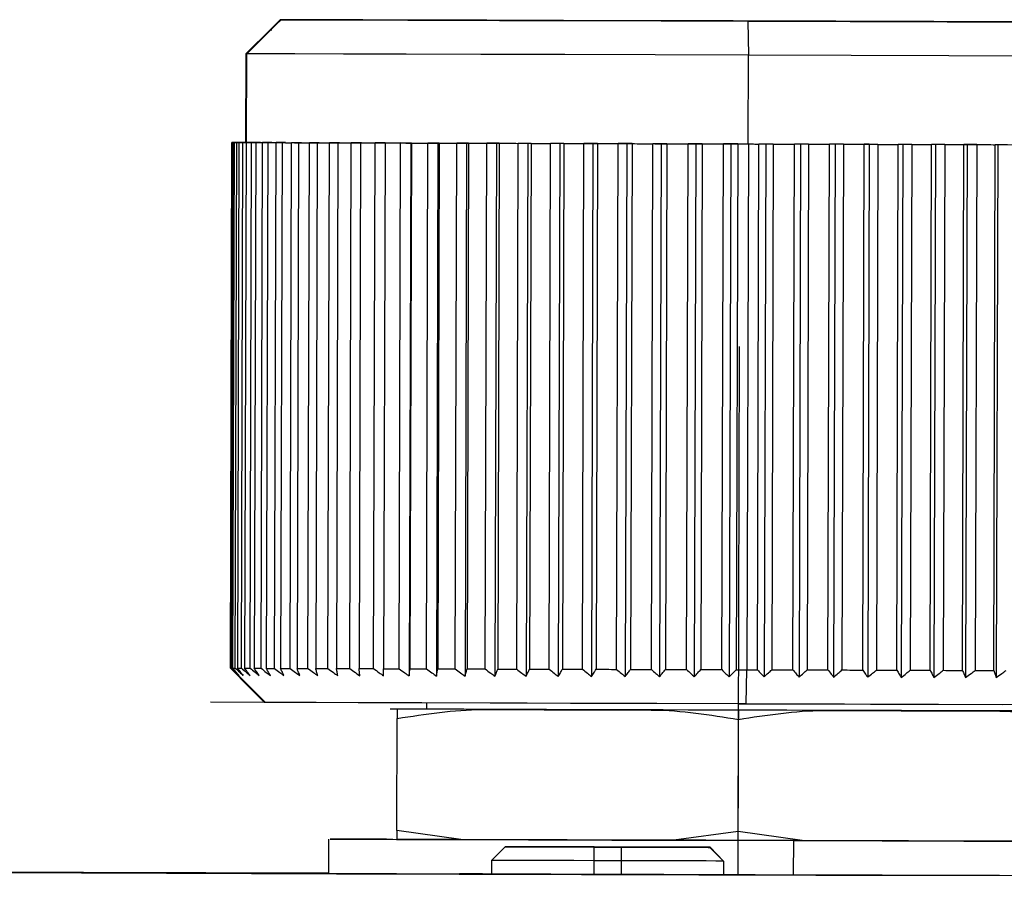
# Model space of a CAD drawing. Header units: millimetres. Extents: x -262 to 35, y 60 to 323.
# Tile 15 of 20: x -172 to -157, y 183 to 195. Entities that reach past the tile are written whole.
import ezdxf

# ---------------------------------------------------------------- set-up
doc = ezdxf.new("R2010")
doc.units = ezdxf.units.MM
doc.header["$PDSIZE"] = -1

msp = doc.modelspace()

# ---------------------------------------------------------------- linework, layer by layer
at = {"color": 7, "linetype": 'Continuous', "lineweight": 25}
for p, q in [((-168.004, 195.375), (-168.138, 195.241)), ((-168.004, 195.375), (-164.266, 195.364)), ((-164.253, 195.364), (-167.991, 195.375)), ((-164.266, 195.364), (-164.253, 195.364)), ((-164.266, 195.364), (-164.266, 195.364)), ((-161.152, 195.355), (-161.145, 194.855)), ((-168.138, 195.241), (-168.506, 194.876)), ((-168.125, 195.225), (-168.141, 195.225)), ((-168.138, 195.229), (-168.138, 195.241)), ((-168.138, 195.241), (-168.138, 195.229)), ((-168.138, 195.225), (-168.125, 195.225)), ((-168.506, 194.876), (-168.51, 193.576)), ((-168.497, 193.576), (-168.493, 194.876)), ((-161.149, 193.555), (-161.145, 194.855)), ((-168.732, 185.877), (-168.71, 193.577)), ((-168.697, 193.577), (-168.719, 185.877)), ((-168.718, 185.877), (-168.696, 193.577)), ((-168.71, 193.577), (-168.599, 193.577)), ((-168.51, 193.576), (-168.71, 193.577)), ((-168.678, 193.577), (-168.7, 185.877)), ((-168.599, 193.577), (-168.698, 193.577)), ((-168.583, 193.577), (-168.697, 193.577)), ((-168.697, 193.577), (-168.497, 193.576)), ((-168.678, 193.577), (-168.583, 193.577)), ((-168.67, 193.577), (-168.554, 193.577)), ((-168.663, 185.877), (-168.64, 193.577)), ((-168.554, 193.577), (-168.645, 193.577)), ((-168.521, 193.576), (-168.64, 193.577)), ((-168.608, 193.577), (-168.63, 185.877)), ((-168.608, 193.577), (-168.521, 193.576)), ((-168.596, 193.577), (-168.51, 193.576)), ((-168.571, 185.876), (-168.549, 193.576)), ((-168.51, 193.576), (-168.555, 193.577)), ((-168.424, 193.576), (-168.549, 193.576)), ((-168.502, 193.576), (-168.525, 185.876)), ((-168.502, 193.576), (-168.424, 193.576)), ((-168.444, 185.876), (-168.422, 193.576)), ((-168.292, 193.576), (-168.422, 193.576)), ((-168.361, 193.576), (-168.384, 185.876)), ((-168.361, 193.576), (-168.292, 193.576)), ((-168.283, 185.876), (-168.261, 193.576)), ((-168.126, 193.575), (-168.261, 193.576)), ((-168.186, 193.575), (-168.208, 185.875)), ((-168.186, 193.575), (-168.126, 193.575)), ((-168.087, 185.875), (-168.065, 193.575)), ((-167.926, 193.575), (-168.065, 193.575)), ((-167.977, 193.575), (-167.999, 185.875)), ((-167.977, 193.575), (-167.926, 193.575)), ((-167.858, 185.874), (-167.836, 193.574)), ((-167.694, 193.574), (-167.836, 193.574)), ((-167.735, 193.574), (-167.757, 185.874)), ((-167.735, 193.574), (-167.694, 193.574)), ((-167.597, 185.873), (-167.575, 193.573)), ((-167.431, 193.573), (-167.575, 193.573)), ((-167.461, 193.573), (-167.484, 185.873)), ((-167.461, 193.573), (-167.431, 193.573)), ((-167.306, 185.873), (-167.283, 193.573)), ((-167.137, 193.572), (-167.283, 193.573)), ((-167.158, 193.572), (-167.18, 185.872)), ((-167.158, 193.572), (-167.137, 193.572)), ((-166.985, 185.872), (-166.962, 193.572)), ((-166.815, 193.571), (-166.962, 193.572)), ((-166.826, 193.571), (-166.848, 185.871)), ((-166.826, 193.571), (-166.815, 193.571)), ((-166.636, 185.871), (-166.614, 193.571)), ((-166.466, 193.57), (-166.614, 193.571)), ((-166.466, 193.57), (-166.488, 185.87)), ((-166.466, 193.57), (-166.466, 193.57)), ((-166.261, 185.87), (-166.239, 193.57)), ((-166.091, 193.569), (-166.239, 193.57)), ((-166.091, 193.569), (-166.114, 185.764)), ((-166.081, 193.569), (-166.104, 185.869)), ((-166.081, 193.569), (-166.091, 193.569)), ((-165.862, 185.868), (-165.84, 193.568)), ((-165.693, 193.568), (-165.84, 193.568)), ((-165.693, 193.568), (-165.716, 185.763)), ((-165.673, 193.568), (-165.695, 185.868)), ((-165.673, 193.568), (-165.693, 193.568)), ((-165.441, 185.867), (-165.418, 193.567)), ((-165.274, 193.567), (-165.418, 193.567)), ((-165.274, 193.567), (-165.296, 185.762)), ((-165.243, 193.567), (-165.274, 193.567)), ((-165.243, 193.567), (-165.266, 185.867)), ((-164.999, 185.866), (-164.977, 193.566)), ((-164.835, 193.565), (-164.977, 193.566)), ((-164.835, 193.565), (-164.857, 185.76)), ((-164.794, 193.565), (-164.835, 193.565)), ((-164.794, 193.565), (-164.817, 185.865)), ((-164.539, 185.865), (-164.517, 193.564)), ((-164.378, 193.564), (-164.517, 193.564)), ((-164.378, 193.564), (-164.401, 185.759)), ((-164.328, 193.564), (-164.378, 193.564)), ((-164.328, 193.564), (-164.35, 185.864)), ((-164.064, 185.863), (-164.042, 193.563)), ((-163.907, 193.563), (-164.042, 193.563)), ((-163.907, 193.563), (-163.929, 185.758)), ((-163.847, 193.563), (-163.907, 193.563)), ((-163.847, 193.563), (-163.869, 185.863)), ((-163.575, 185.862), (-163.553, 193.562)), ((-163.422, 193.561), (-163.553, 193.562)), ((-163.422, 193.561), (-163.445, 185.756)), ((-163.353, 193.561), (-163.422, 193.561)), ((-163.353, 193.561), (-163.375, 185.861)), ((-163.075, 185.86), (-163.053, 193.56)), ((-162.927, 193.56), (-163.053, 193.56)), ((-162.927, 193.56), (-162.95, 185.755)), ((-162.849, 193.56), (-162.927, 193.56)), ((-162.849, 193.56), (-162.871, 185.86)), ((-162.566, 185.859), (-162.544, 193.559)), ((-162.424, 193.558), (-162.544, 193.559)), ((-162.424, 193.558), (-162.447, 185.753)), ((-162.338, 193.558), (-162.424, 193.558)), ((-162.338, 193.558), (-162.36, 185.858)), ((-162.051, 185.857), (-162.029, 193.557)), ((-161.915, 193.557), (-162.029, 193.557)), ((-161.915, 193.557), (-161.938, 185.752)), ((-161.821, 193.557), (-161.915, 193.557)), ((-161.821, 193.557), (-161.843, 185.857)), ((-161.532, 185.856), (-161.51, 193.556)), ((-161.404, 193.555), (-161.51, 193.556)), ((-161.404, 193.555), (-161.426, 185.75)), ((-161.301, 193.555), (-161.404, 193.555)), ((-161.301, 193.555), (-161.323, 185.855)), ((-161.145, 193.555), (-161.168, 185.855)), ((-161.012, 185.854), (-160.99, 193.554)), ((-160.891, 193.554), (-160.99, 193.554)), ((-160.891, 193.554), (-160.913, 185.749)), ((-160.781, 193.554), (-160.891, 193.554)), ((-160.781, 193.554), (-160.803, 185.854)), ((-160.493, 185.853), (-160.471, 193.553)), ((-160.38, 193.553), (-160.471, 193.553)), ((-160.38, 193.553), (-160.403, 185.747)), ((-160.264, 193.552), (-160.38, 193.553)), ((-160.264, 193.552), (-160.286, 185.852)), ((-159.979, 185.851), (-159.956, 193.551)), ((-159.874, 193.551), (-159.956, 193.551)), ((-159.874, 193.551), (-159.896, 185.746)), ((-159.751, 193.551), (-159.874, 193.551)), ((-159.751, 193.551), (-159.774, 185.851)), ((-159.47, 185.85), (-159.448, 193.55)), ((-159.374, 193.55), (-159.448, 193.55)), ((-159.374, 193.55), (-159.396, 185.744)), ((-159.246, 193.549), (-159.374, 193.55)), ((-159.246, 193.549), (-159.268, 185.849)), ((-158.971, 185.848), (-158.949, 193.548)), ((-158.884, 193.548), (-158.949, 193.548)), ((-158.884, 193.548), (-158.906, 185.743)), ((-158.751, 193.548), (-158.884, 193.548)), ((-158.751, 193.548), (-158.773, 185.848)), ((-158.482, 185.847), (-158.46, 193.547)), ((-158.405, 193.547), (-158.46, 193.547)), ((-158.405, 193.547), (-158.427, 185.742)), ((-158.268, 193.546), (-158.405, 193.547)), ((-158.268, 193.546), (-158.29, 185.847)), ((-158.008, 185.846), (-157.986, 193.546)), ((-157.94, 193.546), (-157.986, 193.546)), ((-157.94, 193.546), (-157.962, 185.74)), ((-157.799, 193.545), (-157.94, 193.546)), ((-157.799, 193.545), (-157.821, 185.845)), ((-157.549, 185.844), (-157.527, 193.544)), ((-157.491, 193.544), (-157.527, 193.544)), ((-157.491, 193.544), (-157.514, 185.739)), ((-157.348, 193.544), (-157.491, 193.544)), ((-168.719, 185.877), (-168.718, 185.877)), ((-161.177, 185.355), (-161.168, 185.855)), ((-168.22, 185.376), (-168.233, 185.376)), ((-165.86, 185.368), (-165.86, 185.276)), ((-166.289, 185.276), (-166.393, 185.278)), ((-166.295, 183.498), (-166.29, 185.141)), ((-161.296, 183.484), (-161.291, 185.127)), ((-165.355, 183.367), (-166.295, 183.498)), ((-166.295, 183.498), (-166.295, 183.37)), ((-161.296, 183.484), (-162.236, 183.358)), ((-160.356, 183.353), (-161.296, 183.484)), ((-167.294, 183.373), (-167.296, 182.873)), ((-162.236, 183.358), (-165.355, 183.367)), ((-160.485, 183.353), (-160.487, 182.853)), ((-157.236, 183.344), (-160.356, 183.353)), ((-164.708, 183.262), (-164.908, 183.063)), ((-164.706, 183.262), (-164.708, 183.262)), ((-163.408, 183.258), (-163.409, 183.058)), ((-163.408, 183.258), (-163.008, 183.257)), ((-163.006, 183.258), (-163.406, 183.259)), ((-163.008, 183.257), (-163.009, 183.057)), ((-161.708, 183.253), (-161.706, 183.254)), ((-161.508, 183.053), (-161.708, 183.253)), ((-161.507, 183.053), (-161.706, 183.254)), ((-164.908, 183.063), (-164.909, 182.863)), ((-163.009, 183.057), (-163.409, 183.058)), ((-163.409, 183.058), (-163.409, 182.858)), ((-163.009, 183.057), (-163.009, 182.857)), ((-161.508, 183.053), (-161.509, 182.853)), ((-161.507, 183.053), (-161.508, 183.053)), ((-161.507, 183.053), (-161.507, 182.853)), ((-165.377, 182.864), (-165.375, 182.864)), ((-161.507, 182.856), (-160.487, 182.853)), ((-161.058, 182.852), (-161.044, 182.852)), ((-161.044, 182.852), (-161.045, 182.852))]:
    msp.add_line(p, q, dxfattribs=at)
at = {"color": 7, "linetype": 'Continuous'}
for p, q in [((-161.296, 182.856), (-161.274, 190.591)), ((-161.289, 185.356), (-169.023, 185.378)), ((-161.289, 185.356), (-161.291, 185.355)), ((-161.289, 185.356), (-161.227, 185.355)), ((-161.289, 185.356), (-157.421, 185.344)), ((-161.296, 182.856), (-157.464, 182.845))]:
    msp.add_line(p, q, dxfattribs=at)
at = {"color": 7, "linetype": 'Continuous', "lineweight": 25, "flags": 128}
for points in [[(-168.141, 195.225), (-168.057, 195.309), (-167.991, 195.375)], [(-161.368, 195.356), (-162.634, 195.36), (-163.851, 195.363), (-164.975, 195.367), (-165.968, 195.369), (-166.792, 195.372), (-167.42, 195.373), (-167.829, 195.375), (-168.004, 195.375)], [(-167.991, 195.375), (-167.776, 195.374), (-167.328, 195.373), (-166.665, 195.371), (-165.81, 195.368), (-164.792, 195.365), (-163.649, 195.362), (-162.421, 195.358), (-161.152, 195.355)], [(-161.152, 195.355), (-159.652, 195.35), (-158.234, 195.346), (-156.967, 195.343), (-155.916, 195.34), (-155.132, 195.338), (-154.656, 195.336), (-154.511, 195.336), (-154.704, 195.337), (-155.226, 195.338), (-156.051, 195.341), (-157.137, 195.344), (-158.429, 195.348), (-159.864, 195.352), (-161.368, 195.356)], [(-168.493, 194.876), (-168.296, 195.072), (-168.141, 195.225)], [(-161.145, 194.855), (-162.512, 194.859), (-163.835, 194.863), (-165.065, 194.866), (-166.159, 194.869), (-167.078, 194.872), (-167.789, 194.874), (-168.266, 194.876), (-168.493, 194.876)], [(-154.011, 194.835), (-154.04, 194.835), (-154.331, 194.835), (-154.925, 194.837), (-155.796, 194.84), (-156.906, 194.843), (-158.207, 194.846), (-159.64, 194.85), (-161.145, 194.855)], [(-168.67, 193.577), (-168.675, 193.577), (-168.679, 193.577), (-168.682, 193.577), (-168.686, 193.577), (-168.689, 193.577), (-168.692, 193.577), (-168.695, 193.577), (-168.698, 193.577)], [(-168.678, 193.577), (-168.674, 193.577), (-168.67, 193.577), (-168.665, 193.577), (-168.661, 193.577), (-168.656, 193.577), (-168.651, 193.577), (-168.646, 193.577), (-168.64, 193.577)], [(-168.596, 193.577), (-168.602, 193.577), (-168.609, 193.577), (-168.616, 193.577), (-168.622, 193.577), (-168.628, 193.577), (-168.634, 193.577), (-168.639, 193.577), (-168.645, 193.577)], [(-168.608, 193.577), (-168.601, 193.577), (-168.595, 193.577), (-168.587, 193.577), (-168.58, 193.576), (-168.573, 193.576), (-168.565, 193.576), (-168.557, 193.576), (-168.549, 193.576)], [(-168.485, 193.576), (-168.495, 193.576), (-168.504, 193.576), (-168.513, 193.576), (-168.522, 193.577), (-168.531, 193.577), (-168.539, 193.577), (-168.547, 193.577), (-168.555, 193.577)], [(-168.502, 193.576), (-168.493, 193.576), (-168.484, 193.576), (-168.474, 193.576), (-168.464, 193.576), (-168.454, 193.576), (-168.444, 193.576), (-168.433, 193.576), (-168.422, 193.576)], [(-168.497, 193.576), (-168.27, 193.576), (-167.793, 193.574), (-167.082, 193.572), (-166.163, 193.569), (-165.069, 193.566), (-163.838, 193.563), (-162.516, 193.559), (-161.149, 193.555)], [(-168.361, 193.576), (-168.35, 193.576), (-168.337, 193.576), (-168.325, 193.576), (-168.313, 193.576), (-168.3, 193.576), (-168.287, 193.576), (-168.274, 193.576), (-168.261, 193.576)], [(-168.186, 193.575), (-168.172, 193.575), (-168.157, 193.575), (-168.142, 193.575), (-168.127, 193.575), (-168.112, 193.575), (-168.096, 193.575), (-168.081, 193.575), (-168.065, 193.575)], [(-167.977, 193.575), (-167.96, 193.575), (-167.943, 193.575), (-167.925, 193.574), (-167.908, 193.574), (-167.89, 193.574), (-167.872, 193.574), (-167.854, 193.574), (-167.836, 193.574)], [(-167.735, 193.574), (-167.716, 193.574), (-167.696, 193.574), (-167.676, 193.574), (-167.656, 193.574), (-167.636, 193.574), (-167.616, 193.574), (-167.596, 193.574), (-167.575, 193.573)], [(-167.461, 193.573), (-167.44, 193.573), (-167.418, 193.573), (-167.396, 193.573), (-167.374, 193.573), (-167.351, 193.573), (-167.329, 193.573), (-167.306, 193.573), (-167.283, 193.573)], [(-167.158, 193.572), (-167.134, 193.572), (-167.11, 193.572), (-167.086, 193.572), (-167.061, 193.572), (-167.037, 193.572), (-167.012, 193.572), (-166.987, 193.572), (-166.962, 193.572)], [(-166.826, 193.571), (-166.8, 193.571), (-166.773, 193.571), (-166.747, 193.571), (-166.721, 193.571), (-166.694, 193.571), (-166.667, 193.571), (-166.641, 193.571), (-166.614, 193.571)], [(-166.466, 193.57), (-166.438, 193.57), (-166.41, 193.57), (-166.382, 193.57), (-166.354, 193.57), (-166.325, 193.57), (-166.296, 193.57), (-166.268, 193.57), (-166.239, 193.57)], [(-166.081, 193.569), (-166.052, 193.569), (-166.022, 193.569), (-165.992, 193.569), (-165.962, 193.569), (-165.931, 193.569), (-165.901, 193.569), (-165.87, 193.568), (-165.84, 193.568)], [(-165.673, 193.568), (-165.642, 193.568), (-165.61, 193.568), (-165.579, 193.568), (-165.547, 193.567), (-165.515, 193.567), (-165.483, 193.567), (-165.451, 193.567), (-165.418, 193.567)], [(-165.243, 193.567), (-165.21, 193.566), (-165.177, 193.566), (-165.144, 193.566), (-165.111, 193.566), (-165.078, 193.566), (-165.044, 193.566), (-165.011, 193.566), (-164.977, 193.566)], [(-164.794, 193.565), (-164.76, 193.565), (-164.726, 193.565), (-164.691, 193.565), (-164.657, 193.565), (-164.622, 193.565), (-164.587, 193.565), (-164.552, 193.565), (-164.517, 193.564)], [(-164.328, 193.564), (-164.293, 193.564), (-164.257, 193.564), (-164.221, 193.564), (-164.186, 193.564), (-164.15, 193.563), (-164.114, 193.563), (-164.078, 193.563), (-164.042, 193.563)], [(-163.847, 193.563), (-163.81, 193.562), (-163.774, 193.562), (-163.737, 193.562), (-163.7, 193.562), (-163.664, 193.562), (-163.627, 193.562), (-163.59, 193.562), (-163.553, 193.562)], [(-163.353, 193.561), (-163.316, 193.561), (-163.278, 193.561), (-163.241, 193.561), (-163.203, 193.561), (-163.166, 193.561), (-163.128, 193.56), (-163.09, 193.56), (-163.053, 193.56)], [(-162.849, 193.56), (-162.811, 193.56), (-162.773, 193.559), (-162.735, 193.559), (-162.697, 193.559), (-162.659, 193.559), (-162.62, 193.559), (-162.582, 193.559), (-162.544, 193.559)], [(-162.338, 193.558), (-162.299, 193.558), (-162.26, 193.558), (-162.222, 193.558), (-162.183, 193.558), (-162.145, 193.558), (-162.106, 193.557), (-162.067, 193.557), (-162.029, 193.557)], [(-161.821, 193.557), (-161.782, 193.557), (-161.743, 193.556), (-161.704, 193.556), (-161.665, 193.556), (-161.627, 193.556), (-161.588, 193.556), (-161.549, 193.556), (-161.51, 193.556)], [(-161.301, 193.555), (-161.282, 193.555), (-161.262, 193.555), (-161.243, 193.555), (-161.223, 193.555), (-161.204, 193.555), (-161.184, 193.555), (-161.165, 193.555), (-161.145, 193.555)], [(-161.149, 193.555), (-159.644, 193.55), (-158.21, 193.546), (-156.91, 193.543), (-155.8, 193.54), (-154.929, 193.537), (-154.335, 193.535), (-154.044, 193.535), (-154.015, 193.535)], [(-161.145, 193.555), (-161.126, 193.555), (-161.107, 193.555), (-161.087, 193.555), (-161.068, 193.555), (-161.048, 193.554), (-161.029, 193.554), (-161.009, 193.554), (-160.99, 193.554)], [(-160.781, 193.554), (-160.742, 193.554), (-160.704, 193.553), (-160.665, 193.553), (-160.626, 193.553), (-160.587, 193.553), (-160.549, 193.553), (-160.51, 193.553), (-160.471, 193.553)], [(-160.264, 193.552), (-160.225, 193.552), (-160.187, 193.552), (-160.148, 193.552), (-160.11, 193.552), (-160.072, 193.552), (-160.033, 193.552), (-159.995, 193.551), (-159.956, 193.551)], [(-159.751, 193.551), (-159.713, 193.551), (-159.675, 193.551), (-159.637, 193.55), (-159.599, 193.55), (-159.561, 193.55), (-159.524, 193.55), (-159.486, 193.55), (-159.448, 193.55)], [(-159.246, 193.549), (-159.209, 193.549), (-159.171, 193.549), (-159.134, 193.549), (-159.097, 193.549), (-159.06, 193.549), (-159.023, 193.549), (-158.986, 193.549), (-158.949, 193.548)], [(-158.751, 193.548), (-158.714, 193.548), (-158.678, 193.548), (-158.641, 193.548), (-158.605, 193.547), (-158.569, 193.547), (-158.532, 193.547), (-158.496, 193.547), (-158.46, 193.547)], [(-158.268, 193.546), (-158.232, 193.546), (-158.197, 193.546), (-158.161, 193.546), (-158.126, 193.546), (-158.091, 193.546), (-158.056, 193.546), (-158.021, 193.546), (-157.986, 193.546)], [(-157.799, 193.545), (-157.765, 193.545), (-157.731, 193.545), (-157.696, 193.545), (-157.662, 193.545), (-157.628, 193.545), (-157.594, 193.545), (-157.561, 193.544), (-157.527, 193.544)], [(-168.732, 185.877), (-168.452, 185.596), (-168.233, 185.376)], [(-168.22, 185.375), (-168.5, 185.656), (-168.719, 185.877)], [(-168.7, 185.877), (-168.696, 185.877), (-168.692, 185.877), (-168.688, 185.877), (-168.683, 185.877), (-168.678, 185.877), (-168.673, 185.877), (-168.668, 185.877), (-168.663, 185.877)], [(-168.63, 185.877), (-168.624, 185.877), (-168.617, 185.877), (-168.61, 185.877), (-168.602, 185.877), (-168.595, 185.877), (-168.587, 185.876), (-168.579, 185.876), (-168.571, 185.876)], [(-168.525, 185.876), (-168.515, 185.876), (-168.506, 185.876), (-168.496, 185.876), (-168.486, 185.876), (-168.476, 185.876), (-168.466, 185.876), (-168.455, 185.876), (-168.444, 185.876)], [(-168.384, 185.876), (-168.372, 185.876), (-168.36, 185.876), (-168.347, 185.876), (-168.335, 185.876), (-168.322, 185.876), (-168.309, 185.876), (-168.296, 185.876), (-168.283, 185.876)], [(-168.208, 185.875), (-168.194, 185.875), (-168.179, 185.875), (-168.164, 185.875), (-168.149, 185.875), (-168.134, 185.875), (-168.118, 185.875), (-168.103, 185.875), (-168.087, 185.875)], [(-167.999, 185.875), (-167.982, 185.875), (-167.965, 185.875), (-167.947, 185.875), (-167.93, 185.874), (-167.912, 185.874), (-167.894, 185.874), (-167.876, 185.874), (-167.858, 185.874)], [(-167.757, 185.874), (-167.738, 185.874), (-167.718, 185.874), (-167.698, 185.874), (-167.678, 185.874), (-167.658, 185.874), (-167.638, 185.874), (-167.618, 185.874), (-167.597, 185.873)], [(-167.484, 185.873), (-167.462, 185.873), (-167.44, 185.873), (-167.418, 185.873), (-167.396, 185.873), (-167.374, 185.873), (-167.351, 185.873), (-167.328, 185.873), (-167.306, 185.873)], [(-167.18, 185.872), (-167.156, 185.872), (-167.132, 185.872), (-167.108, 185.872), (-167.084, 185.872), (-167.059, 185.872), (-167.034, 185.872), (-167.01, 185.872), (-166.985, 185.872)], [(-166.848, 185.871), (-166.822, 185.871), (-166.796, 185.871), (-166.769, 185.871), (-166.743, 185.871), (-166.716, 185.871), (-166.69, 185.871), (-166.663, 185.871), (-166.636, 185.871)], [(-166.488, 185.87), (-166.46, 185.87), (-166.432, 185.87), (-166.404, 185.87), (-166.376, 185.87), (-166.347, 185.87), (-166.319, 185.87), (-166.29, 185.87), (-166.261, 185.87)], [(-166.104, 185.869), (-166.074, 185.869), (-166.044, 185.869), (-166.014, 185.869), (-165.984, 185.869), (-165.954, 185.869), (-165.923, 185.869), (-165.893, 185.868), (-165.862, 185.868)], [(-165.695, 185.868), (-165.664, 185.868), (-165.632, 185.868), (-165.601, 185.868), (-165.569, 185.868), (-165.537, 185.867), (-165.505, 185.867), (-165.473, 185.867), (-165.441, 185.867)], [(-165.266, 185.867), (-165.233, 185.867), (-165.2, 185.866), (-165.166, 185.866), (-165.133, 185.866), (-165.1, 185.866), (-165.066, 185.866), (-165.033, 185.866), (-164.999, 185.866)], [(-164.817, 185.865), (-164.782, 185.865), (-164.748, 185.865), (-164.713, 185.865), (-164.679, 185.865), (-164.644, 185.865), (-164.609, 185.865), (-164.574, 185.865), (-164.539, 185.865)], [(-164.35, 185.864), (-164.315, 185.864), (-164.279, 185.864), (-164.244, 185.864), (-164.208, 185.864), (-164.172, 185.863), (-164.136, 185.863), (-164.1, 185.863), (-164.064, 185.863)], [(-163.869, 185.863), (-163.833, 185.862), (-163.796, 185.862), (-163.759, 185.862), (-163.723, 185.862), (-163.686, 185.862), (-163.649, 185.862), (-163.612, 185.862), (-163.575, 185.862)], [(-163.375, 185.861), (-163.338, 185.861), (-163.3, 185.861), (-163.263, 185.861), (-163.225, 185.861), (-163.188, 185.861), (-163.15, 185.86), (-163.113, 185.86), (-163.075, 185.86)], [(-162.871, 185.86), (-162.833, 185.86), (-162.795, 185.859), (-162.757, 185.859), (-162.719, 185.859), (-162.681, 185.859), (-162.643, 185.859), (-162.604, 185.859), (-162.566, 185.859)], [(-162.36, 185.858), (-162.321, 185.858), (-162.283, 185.858), (-162.244, 185.858), (-162.205, 185.858), (-162.167, 185.858), (-162.128, 185.858), (-162.09, 185.857), (-162.051, 185.857)], [(-161.843, 185.857), (-161.804, 185.857), (-161.765, 185.856), (-161.726, 185.856), (-161.688, 185.856), (-161.649, 185.856), (-161.61, 185.856), (-161.571, 185.856), (-161.532, 185.856)], [(-161.323, 185.855), (-161.304, 185.855), (-161.284, 185.855), (-161.265, 185.855), (-161.245, 185.855), (-161.226, 185.855), (-161.207, 185.855), (-161.187, 185.855), (-161.168, 185.855)], [(-161.168, 185.855), (-161.148, 185.855), (-161.129, 185.855), (-161.109, 185.855), (-161.09, 185.855), (-161.07, 185.854), (-161.051, 185.854), (-161.032, 185.854), (-161.012, 185.854)], [(-160.803, 185.854), (-160.765, 185.854), (-160.726, 185.853), (-160.687, 185.853), (-160.648, 185.853), (-160.61, 185.853), (-160.571, 185.853), (-160.532, 185.853), (-160.493, 185.853)], [(-160.286, 185.852), (-160.248, 185.852), (-160.209, 185.852), (-160.171, 185.852), (-160.132, 185.852), (-160.094, 185.852), (-160.055, 185.852), (-160.017, 185.851), (-159.979, 185.851)], [(-159.774, 185.851), (-159.735, 185.851), (-159.697, 185.851), (-159.659, 185.85), (-159.622, 185.85), (-159.584, 185.85), (-159.546, 185.85), (-159.508, 185.85), (-159.47, 185.85)], [(-159.268, 185.849), (-159.231, 185.849), (-159.194, 185.849), (-159.156, 185.849), (-159.119, 185.849), (-159.082, 185.849), (-159.045, 185.849), (-159.008, 185.849), (-158.971, 185.848)], [(-158.773, 185.848), (-158.736, 185.848), (-158.7, 185.848), (-158.664, 185.848), (-158.627, 185.847), (-158.591, 185.847), (-158.555, 185.847), (-158.518, 185.847), (-158.482, 185.847)], [(-158.29, 185.847), (-158.254, 185.846), (-158.219, 185.846), (-158.184, 185.846), (-158.148, 185.846), (-158.113, 185.846), (-158.078, 185.846), (-158.043, 185.846), (-158.008, 185.846)], [(-157.821, 185.845), (-157.787, 185.845), (-157.753, 185.845), (-157.719, 185.845), (-157.685, 185.845), (-157.651, 185.845), (-157.617, 185.845), (-157.583, 185.845), (-157.549, 185.844)], [(-161.177, 185.355), (-162.486, 185.359), (-163.752, 185.362), (-164.93, 185.366), (-165.978, 185.369), (-166.859, 185.371), (-167.541, 185.373), (-168, 185.375), (-168.22, 185.375)], [(-164.1, 185.271), (-164.543, 185.272), (-164.949, 185.274), (-165.311, 185.275), (-165.627, 185.276), (-165.892, 185.276), (-166.103, 185.277), (-166.258, 185.277), (-166.355, 185.278)], [(-165.86, 185.276), (-165.891, 185.277), (-166.103, 185.277), (-166.258, 185.278), (-166.355, 185.278)], [(-161.287, 185.263), (-161.659, 185.264), (-162.029, 185.265), (-162.395, 185.266), (-162.755, 185.267), (-163.108, 185.268), (-163.45, 185.269), (-163.782, 185.27), (-164.1, 185.271)], [(-158.594, 185.255), (-158.902, 185.256), (-159.221, 185.257), (-159.55, 185.258), (-159.887, 185.259), (-160.231, 185.26), (-160.58, 185.261), (-160.933, 185.262), (-161.287, 185.263)], [(-154.339, 185.336), (-154.366, 185.336), (-154.645, 185.336), (-155.215, 185.338), (-156.05, 185.34), (-157.114, 185.343), (-158.36, 185.347), (-159.735, 185.351), (-161.177, 185.355)], [(-156.212, 185.249), (-156.305, 185.249), (-156.462, 185.249), (-156.682, 185.25), (-156.962, 185.251), (-157.298, 185.252), (-157.685, 185.253), (-158.119, 185.254), (-158.594, 185.255)], [(-166.354, 183.37), (-166.447, 183.371), (-167.002, 183.372), (-167.271, 183.373), (-167.24, 183.373), (-166.91, 183.372), (-166.3, 183.37), (-165.438, 183.367), (-164.368, 183.364), (-163.145, 183.361), (-161.828, 183.357), (-160.485, 183.353)], [(-165.355, 183.367), (-165.504, 183.367), (-165.644, 183.368), (-165.775, 183.368), (-165.898, 183.369), (-166.011, 183.369), (-166.115, 183.369), (-166.21, 183.37), (-166.295, 183.37)], [(-160.356, 183.353), (-160.589, 183.353), (-160.824, 183.354), (-161.06, 183.355), (-161.296, 183.355), (-161.532, 183.356), (-161.768, 183.357), (-162.003, 183.357), (-162.236, 183.358)], [(-160.485, 183.353), (-159.183, 183.349), (-157.986, 183.346), (-156.955, 183.343), (-156.142, 183.341), (-155.587, 183.339), (-155.318, 183.338), (-155.349, 183.339), (-155.679, 183.34), (-156.282, 183.341)], [(-164.708, 183.262), (-164.683, 183.262), (-164.609, 183.262), (-164.489, 183.261), (-164.327, 183.261), (-164.13, 183.26), (-163.906, 183.26), (-163.662, 183.259), (-163.408, 183.258)], [(-163.406, 183.259), (-163.66, 183.259), (-163.903, 183.26), (-164.128, 183.261), (-164.325, 183.261), (-164.487, 183.262), (-164.607, 183.262), (-164.681, 183.262), (-164.706, 183.262)], [(-163.008, 183.257), (-162.755, 183.256), (-162.511, 183.256), (-162.286, 183.255), (-162.089, 183.254), (-161.927, 183.254), (-161.807, 183.254), (-161.733, 183.253), (-161.708, 183.253)], [(-161.706, 183.254), (-161.731, 183.254), (-161.805, 183.254), (-161.925, 183.254), (-162.087, 183.255), (-162.284, 183.256), (-162.508, 183.256), (-162.752, 183.257), (-163.006, 183.258)], [(-163.409, 183.058), (-163.701, 183.059), (-163.983, 183.06), (-164.242, 183.061), (-164.469, 183.061), (-164.656, 183.062), (-164.794, 183.062), (-164.88, 183.063), (-164.908, 183.063)], [(-161.508, 183.053), (-161.537, 183.053), (-161.623, 183.053), (-161.761, 183.054), (-161.948, 183.054), (-162.175, 183.055), (-162.435, 183.055), (-162.716, 183.056), (-163.009, 183.057)], [(-174.773, 182.89), (-170.915, 182.879), (-167.18, 182.868), (-163.588, 182.858), (-160.157, 182.848), (-156.905, 182.839), (-153.847, 182.83), (-151.001, 182.822), (-148.38, 182.815)], [(-167.296, 182.875), (-170.886, 182.885), (-173.507, 182.893)], [(-167.296, 182.873), (-167.241, 182.873), (-166.912, 182.872), (-166.301, 182.87), (-165.439, 182.867), (-164.887, 182.866)], [(-164.238, 182.861), (-164.743, 182.862), (-165.212, 182.863), (-165.377, 182.864)], [(-165.375, 182.864), (-165.333, 182.864), (-165.21, 182.864), (-165.01, 182.863), (-164.909, 182.863)], [(-161.045, 182.852), (-161.21, 182.852), (-161.68, 182.853), (-162.383, 182.855), (-163.211, 182.858), (-164.04, 182.86), (-164.238, 182.861)], [(-161.507, 182.853), (-161.408, 182.853), (-161.208, 182.852), (-161.085, 182.852), (-161.044, 182.852)], [(-160.487, 182.853), (-159.184, 182.849), (-157.987, 182.846), (-156.956, 182.843), (-156.143, 182.841), (-155.588, 182.839), (-155.32, 182.838), (-155.296, 182.838)]]:
    msp.add_lwpolyline(points, dxfattribs=at)
at = {"color": 7, "linetype": 'Continuous', "lineweight": 25}
for points, knots in [([(-168.718, 185.877), (-168.697, 185.857), (-168.66, 185.822), (-168.622, 185.787), (-168.605, 185.771)], [0, 0, 0, 0, 0.56, 1, 1, 1, 1]), ([(-168.605, 185.771), (-168.623, 185.791), (-168.655, 185.826), (-168.686, 185.861), (-168.7, 185.877)], [0, 0, 0, 0, 0.56, 1, 1, 1, 1]), ([(-168.663, 185.877), (-168.64, 185.857), (-168.601, 185.822), (-168.561, 185.787), (-168.544, 185.771)], [0, 0, 0, 0, 0.56, 1, 1, 1, 1]), ([(-168.544, 185.771), (-168.56, 185.791), (-168.589, 185.826), (-168.618, 185.861), (-168.63, 185.877)], [0, 0, 0, 0, 0.56, 1, 1, 1, 1]), ([(-168.571, 185.876), (-168.548, 185.857), (-168.506, 185.821), (-168.465, 185.786), (-168.446, 185.771)], [0, 0, 0, 0, 0.56, 1, 1, 1, 1]), ([(-168.446, 185.771), (-168.461, 185.79), (-168.487, 185.826), (-168.513, 185.861), (-168.525, 185.876)], [0, 0, 0, 0, 0.56, 1, 1, 1, 1]), ([(-168.444, 185.876), (-168.42, 185.856), (-168.377, 185.821), (-168.334, 185.786), (-168.314, 185.77)], [0, 0, 0, 0, 0.56, 1, 1, 1, 1]), ([(-168.314, 185.77), (-168.327, 185.79), (-168.35, 185.825), (-168.374, 185.86), (-168.384, 185.876)], [0, 0, 0, 0, 0.56, 1, 1, 1, 1]), ([(-168.283, 185.876), (-168.258, 185.856), (-168.213, 185.82), (-168.168, 185.785), (-168.148, 185.77)], [0, 0, 0, 0, 0.56, 1, 1, 1, 1]), ([(-168.148, 185.77), (-168.159, 185.79), (-168.179, 185.825), (-168.199, 185.86), (-168.208, 185.875)], [0, 0, 0, 0, 0.56, 1, 1, 1, 1]), ([(-168.087, 185.875), (-168.061, 185.855), (-168.015, 185.82), (-167.969, 185.785), (-167.949, 185.769)], [0, 0, 0, 0, 0.56, 1, 1, 1, 1]), ([(-167.949, 185.769), (-167.958, 185.789), (-167.975, 185.824), (-167.992, 185.859), (-167.999, 185.875)], [0, 0, 0, 0, 0.56, 1, 1, 1, 1]), ([(-167.858, 185.874), (-167.832, 185.854), (-167.785, 185.819), (-167.737, 185.784), (-167.716, 185.769)], [0, 0, 0, 0, 0.56, 1, 1, 1, 1]), ([(-167.716, 185.769), (-167.724, 185.788), (-167.738, 185.823), (-167.751, 185.858), (-167.757, 185.874)], [0, 0, 0, 0, 0.56, 1, 1, 1, 1]), ([(-167.597, 185.873), (-167.57, 185.854), (-167.522, 185.818), (-167.474, 185.783), (-167.453, 185.768)], [0, 0, 0, 0, 0.56, 1, 1, 1, 1]), ([(-167.453, 185.768), (-167.459, 185.787), (-167.469, 185.822), (-167.479, 185.858), (-167.484, 185.873)], [0, 0, 0, 0, 0.56, 1, 1, 1, 1]), ([(-167.306, 185.873), (-167.278, 185.853), (-167.23, 185.818), (-167.181, 185.782), (-167.16, 185.767)], [0, 0, 0, 0, 0.56, 1, 1, 1, 1]), ([(-167.16, 185.767), (-167.163, 185.787), (-167.17, 185.822), (-167.177, 185.857), (-167.18, 185.872)], [0, 0, 0, 0, 0.56, 1, 1, 1, 1]), ([(-166.985, 185.872), (-166.957, 185.852), (-166.908, 185.817), (-166.859, 185.781), (-166.837, 185.766)], [0, 0, 0, 0, 0.56, 1, 1, 1, 1]), ([(-166.837, 185.766), (-166.839, 185.786), (-166.843, 185.821), (-166.846, 185.856), (-166.848, 185.871)], [0, 0, 0, 0, 0.56, 1, 1, 1, 1]), ([(-166.636, 185.871), (-166.608, 185.851), (-166.559, 185.816), (-166.51, 185.78), (-166.488, 185.765)], [0, 0, 0, 0, 0.56, 1, 1, 1, 1]), ([(-166.488, 185.765), (-166.488, 185.785), (-166.488, 185.82), (-166.488, 185.855), (-166.488, 185.87)], [0, 0, 0, 0, 0.56, 1, 1, 1, 1]), ([(-166.261, 185.87), (-166.234, 185.85), (-166.185, 185.814), (-166.136, 185.779), (-166.114, 185.764)], [0, 0, 0, 0, 0.56, 1, 1, 1, 1]), ([(-166.114, 185.764), (-166.112, 185.783), (-166.108, 185.818), (-166.105, 185.854), (-166.104, 185.869)], [0, 0, 0, 0, 0.56, 1, 1, 1, 1]), ([(-165.862, 185.868), (-165.835, 185.849), (-165.786, 185.813), (-165.737, 185.778), (-165.716, 185.763)], [0, 0, 0, 0, 0.56, 1, 1, 1, 1]), ([(-165.716, 185.763), (-165.712, 185.782), (-165.705, 185.817), (-165.698, 185.852), (-165.695, 185.868)], [0, 0, 0, 0, 0.56, 1, 1, 1, 1]), ([(-165.441, 185.867), (-165.414, 185.847), (-165.366, 185.812), (-165.318, 185.777), (-165.296, 185.762)], [0, 0, 0, 0, 0.56, 1, 1, 1, 1]), ([(-165.296, 185.762), (-165.291, 185.781), (-165.28, 185.816), (-165.27, 185.851), (-165.266, 185.867)], [0, 0, 0, 0, 0.56, 1, 1, 1, 1]), ([(-164.999, 185.866), (-164.973, 185.846), (-164.926, 185.811), (-164.878, 185.776), (-164.857, 185.76)], [0, 0, 0, 0, 0.56, 1, 1, 1, 1]), ([(-164.857, 185.76), (-164.85, 185.78), (-164.836, 185.815), (-164.822, 185.85), (-164.817, 185.865)], [0, 0, 0, 0, 0.56, 1, 1, 1, 1]), ([(-164.539, 185.865), (-164.514, 185.845), (-164.468, 185.809), (-164.421, 185.774), (-164.401, 185.759)], [0, 0, 0, 0, 0.56, 1, 1, 1, 1]), ([(-164.401, 185.759), (-164.391, 185.778), (-164.375, 185.813), (-164.358, 185.849), (-164.35, 185.864)], [0, 0, 0, 0, 0.56, 1, 1, 1, 1]), ([(-164.064, 185.863), (-164.039, 185.843), (-163.994, 185.808), (-163.949, 185.773), (-163.929, 185.758)], [0, 0, 0, 0, 0.56, 1, 1, 1, 1]), ([(-163.929, 185.758), (-163.918, 185.777), (-163.898, 185.812), (-163.878, 185.847), (-163.869, 185.863)], [0, 0, 0, 0, 0.56, 1, 1, 1, 1]), ([(-163.575, 185.862), (-163.551, 185.842), (-163.507, 185.807), (-163.464, 185.772), (-163.445, 185.756)], [0, 0, 0, 0, 0.56, 1, 1, 1, 1]), ([(-163.445, 185.756), (-163.432, 185.776), (-163.409, 185.811), (-163.385, 185.846), (-163.375, 185.861)], [0, 0, 0, 0, 0.56, 1, 1, 1, 1]), ([(-163.075, 185.86), (-163.052, 185.84), (-163.01, 185.805), (-162.968, 185.77), (-162.95, 185.755)], [0, 0, 0, 0, 0.56, 1, 1, 1, 1]), ([(-162.95, 185.755), (-162.935, 185.774), (-162.909, 185.809), (-162.883, 185.844), (-162.871, 185.86)], [0, 0, 0, 0, 0.56, 1, 1, 1, 1]), ([(-162.566, 185.859), (-162.544, 185.839), (-162.504, 185.804), (-162.464, 185.769), (-162.447, 185.753)], [0, 0, 0, 0, 0.56, 1, 1, 1, 1]), ([(-162.447, 185.753), (-162.43, 185.773), (-162.401, 185.808), (-162.372, 185.843), (-162.36, 185.858)], [0, 0, 0, 0, 0.56, 1, 1, 1, 1]), ([(-162.051, 185.857), (-162.03, 185.838), (-161.992, 185.802), (-161.955, 185.767), (-161.938, 185.752)], [0, 0, 0, 0, 0.56, 1, 1, 1, 1]), ([(-161.938, 185.752), (-161.92, 185.771), (-161.888, 185.806), (-161.857, 185.841), (-161.843, 185.857)], [0, 0, 0, 0, 0.56, 1, 1, 1, 1]), ([(-161.532, 185.856), (-161.512, 185.836), (-161.477, 185.801), (-161.442, 185.766), (-161.426, 185.75)], [0, 0, 0, 0, 0.56, 1, 1, 1, 1]), ([(-161.426, 185.75), (-161.407, 185.77), (-161.372, 185.805), (-161.338, 185.84), (-161.323, 185.855)], [0, 0, 0, 0, 0.56, 1, 1, 1, 1]), ([(-161.012, 185.854), (-160.994, 185.835), (-160.961, 185.799), (-160.928, 185.764), (-160.913, 185.749)], [0, 0, 0, 0, 0.56, 1, 1, 1, 1]), ([(-160.913, 185.749), (-160.893, 185.768), (-160.856, 185.803), (-160.82, 185.838), (-160.803, 185.854)], [0, 0, 0, 0, 0.56, 1, 1, 1, 1]), ([(-160.493, 185.853), (-160.477, 185.833), (-160.446, 185.798), (-160.416, 185.763), (-160.403, 185.747)], [0, 0, 0, 0, 0.56, 1, 1, 1, 1]), ([(-160.403, 185.747), (-160.381, 185.767), (-160.342, 185.802), (-160.303, 185.837), (-160.286, 185.852)], [0, 0, 0, 0, 0.56, 1, 1, 1, 1]), ([(-159.979, 185.851), (-159.963, 185.832), (-159.936, 185.796), (-159.908, 185.761), (-159.896, 185.746)], [0, 0, 0, 0, 0.56, 1, 1, 1, 1]), ([(-159.896, 185.746), (-159.873, 185.765), (-159.832, 185.8), (-159.791, 185.835), (-159.774, 185.851)], [0, 0, 0, 0, 0.56, 1, 1, 1, 1]), ([(-159.47, 185.85), (-159.456, 185.83), (-159.432, 185.795), (-159.407, 185.76), (-159.396, 185.744)], [0, 0, 0, 0, 0.56, 1, 1, 1, 1]), ([(-159.396, 185.744), (-159.373, 185.764), (-159.33, 185.799), (-159.287, 185.834), (-159.268, 185.849)], [0, 0, 0, 0, 0.56, 1, 1, 1, 1]), ([(-158.971, 185.848), (-158.959, 185.829), (-158.937, 185.793), (-158.916, 185.758), (-158.906, 185.743)], [0, 0, 0, 0, 0.56, 1, 1, 1, 1]), ([(-158.906, 185.743), (-158.881, 185.763), (-158.837, 185.797), (-158.793, 185.832), (-158.773, 185.848)], [0, 0, 0, 0, 0.56, 1, 1, 1, 1]), ([(-158.482, 185.847), (-158.472, 185.827), (-158.454, 185.792), (-158.435, 185.757), (-158.427, 185.742)], [0, 0, 0, 0, 0.56, 1, 1, 1, 1]), ([(-158.427, 185.742), (-158.402, 185.761), (-158.356, 185.796), (-158.31, 185.831), (-158.29, 185.847)], [0, 0, 0, 0, 0.56, 1, 1, 1, 1]), ([(-158.008, 185.846), (-157.999, 185.826), (-157.984, 185.791), (-157.969, 185.756), (-157.962, 185.74)], [0, 0, 0, 0, 0.56, 1, 1, 1, 1]), ([(-157.962, 185.74), (-157.936, 185.76), (-157.889, 185.795), (-157.842, 185.83), (-157.821, 185.845)], [0, 0, 0, 0, 0.56, 1, 1, 1, 1]), ([(-157.549, 185.844), (-157.543, 185.825), (-157.531, 185.789), (-157.519, 185.755), (-157.514, 185.739)], [0, 0, 0, 0, 0.56, 1, 1, 1, 1]), ([(-157.514, 185.739), (-157.487, 185.759), (-157.439, 185.793), (-157.391, 185.828), (-157.37, 185.844)], [0, 0, 0, 0, 0.56, 1, 1, 1, 1]), ([(-166.289, 185.277), (-166.289, 185.277), (-166.289, 185.277), (-166.289, 185.276), (-166.289, 185.276), (-166.29, 185.274), (-166.29, 185.207), (-166.29, 185.141)], [0, 0, 0, 0, 0.194889, 0.316547, 0.359143, 0.364075, 1, 1, 1, 1]), ([(-166.29, 185.141), (-165.876, 185.206), (-165.459, 185.271), (-165.033, 185.272), (-165.001, 185.272), (-164.892, 185.272), (-164.484, 185.271), (-163.792, 185.269), (-163.1, 185.267), (-162.686, 185.266), (-162.575, 185.265), (-162.125, 185.262), (-161.706, 185.194), (-161.291, 185.127)], [0, 0, 0, 0, 0.249296, 0.251387, 0.255284, 0.268493, 0.316575, 0.499399, 0.68285, 0.730774, 0.747553, 0.749496, 1, 1, 1, 1]), ([(-161.29, 185.254), (-161.29, 185.258), (-161.29, 185.269), (-161.291, 185.182), (-161.291, 185.127)], [0, 0, 0, 0, 0.358634, 1, 1, 1, 1]), ([(-161.291, 185.127), (-160.877, 185.191), (-160.46, 185.257), (-160.033, 185.258), (-160.001, 185.258), (-159.892, 185.258), (-159.484, 185.257), (-158.792, 185.255), (-158.1, 185.253), (-157.686, 185.251), (-157.574, 185.251), (-157.125, 185.248), (-156.706, 185.18), (-156.29, 185.112)], [0, 0, 0, 0, 0.2492963, 0.2513873, 0.2552837, 0.2684927, 0.3165752, 0.4993986, 0.6828503, 0.730774, 0.7475534, 0.7494964, 1, 1, 1, 1]), ([(-164.226, 182.861), (-164.276, 182.861), (-164.564, 182.862), (-164.964, 182.863), (-165.257, 182.864), (-165.349, 182.864), (-165.369, 182.864), (-165.375, 182.864), (-165.375, 182.864), (-165.375, 182.864)], [0, 0, 0, 0, 0.070554, 0.403782, 0.737003, 0.878233, 0.948894, 0.984228, 1, 1, 1, 1])]:
    msp.add_open_spline(points, degree=3, knots=knots, dxfattribs=at)
at = {"color": 7, "linetype": 'Continuous'}
for p in [(-161.289, 185.356), (-161.289, 185.356), (-161.296, 182.856)]:
    msp.add_point(p, dxfattribs=at)

doc.saveas('drawing.dxf')
